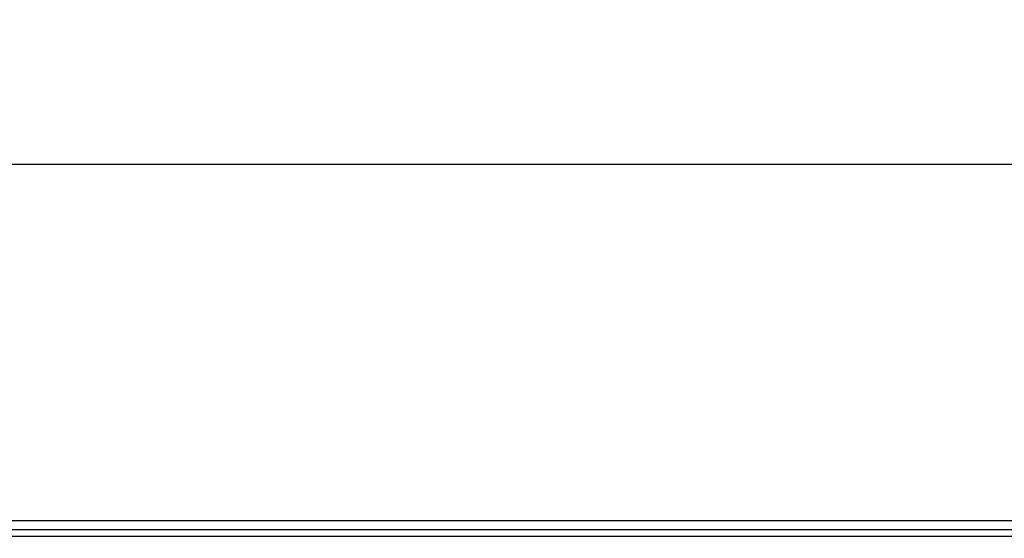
# Model space of a CAD drawing. Header units: millimetres. Extents: x 0 to 420, y 0 to 297.
# Tile 42 of 81: x 170 to 196, y 263 to 277. Entities that reach past the tile are written whole.
import ezdxf

# ---------------------------------------------------------------- set-up
doc = ezdxf.new("R2010")
doc.units = ezdxf.units.MM
doc.layers.add('QUOTE', color=174, linetype='Continuous')
doc.styles.add('SLDTEXTSTYLE3', font='TXT', dxfattribs={"width": 0.75})
doc.dimstyles.new('SLDDIMSTYLE0', dxfattribs={"dimtxt": 3, "dimasz": 3, "dimexe": 0, "dimexo": 0.0625, "dimgap": 0.75, "dimtad": 1, "dimlfac": 8.533318, "dimrnd": 1e-09, "dimzin": 12, "dimdsep": 46, "dimtxsty": 'SLDTEXTSTYLE3', "dimsah": 1, "dimcen": 0.09, "dimadec": 0, "dimazin": 3, "dimtfac": 1, "dimtdec": 3, "dimtofl": 0, "dimtmove": 0, "dimatfit": 3, "dimfxl": 0, "dimfrac": 2, "dimtolj": 1, "dimtzin": 12, "dimarcsym": 0})

# ---------------------------------------------------------------- blocks, each defined once
blk = doc.blocks.new('_D')
at = {"layer": 'QUOTE'}
for p, q in [((59.097, 262.028), (59.097, 274.832)), ((217.3, 262.028), (217.3, 274.832)), ((217.3, 272.832), (59.097, 272.832))]:
    blk.add_line(p, q, dxfattribs=at)
for points in [[(59.097, 272.832), (62.097, 272.332), (62.097, 273.332)], [(217.3, 272.832), (214.3, 273.332), (214.3, 272.332)]]:
    blk.add_solid(points, dxfattribs=at)
at = {"layer": 'QUOTE', "insert": (133.765, 276.699), "char_height": 3, "attachment_point": 1, "style": 'SLDTEXTSTYLE3'}
blk.add_mtext('1350', dxfattribs=at)

msp = doc.modelspace()

# ---------------------------------------------------------------- linework, layer by layer
at = {"color": 7, "linetype": 'Continuous', "lineweight": 25}
for p, q in [((217.2999, 263.1924), (59.0965, 263.1924)), ((62.3192, 262.9581), (214.0772, 262.9581)), ((62.4949, 262.7823), (213.9015, 262.7823))]:
    msp.add_line(p, q, dxfattribs=at)

# ---------------------------------------------------------------- dimensions: what is measured, and where the dimension line sits
at = {"layer": 'QUOTE'}
dim = msp.add_linear_dim(base=(59.0965, 272.8321), p1=(217.2999, 260.0284), p2=(59.0965, 260.0284), dimstyle='SLDDIMSTYLE0', dxfattribs=at)
dim.commit()
dim.dimension.update_dxf_attribs({"geometry": '_D', "text_midpoint": (138.1982, 272.8321), "dimtype": 160})

doc.saveas('drawing.dxf')
